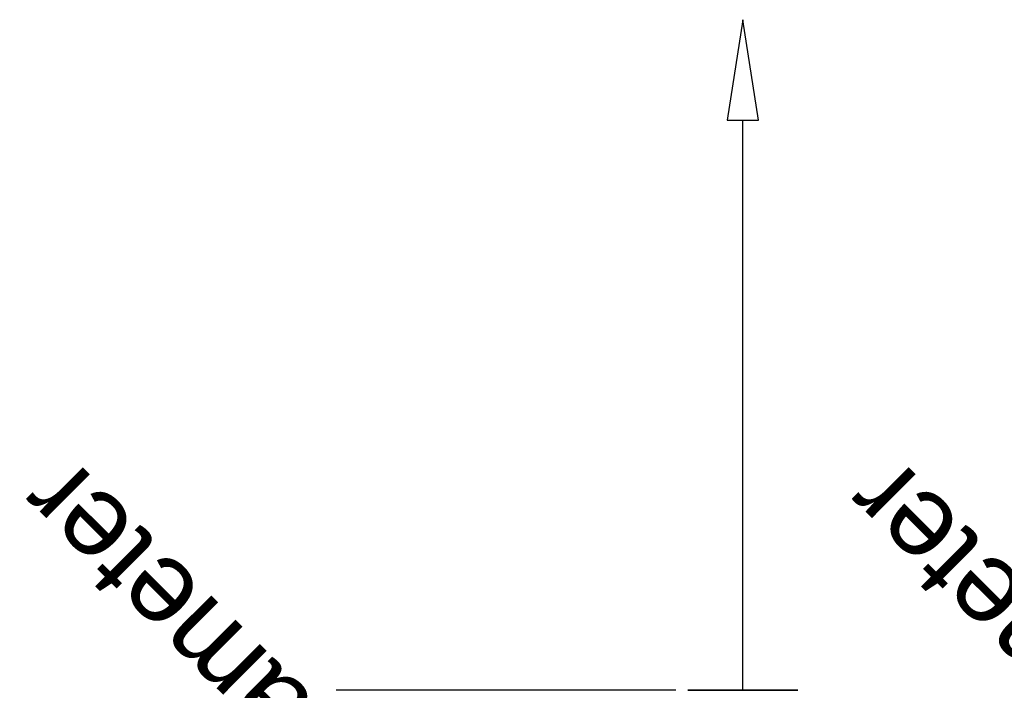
# Model space of a CAD drawing. Header units: millimetres. Extents: x -209 to 149, y -164 to 134.
# Tile 7 of 15: x -209 to -30, y 12 to 134. Entities that reach past the tile are written whole.
import ezdxf

# ---------------------------------------------------------------- set-up
doc = ezdxf.new("R2010")
doc.units = ezdxf.units.MM
doc.styles.add('Arial', font='arial.ttf', dxfattribs={"height": 14.6304})

msp = doc.modelspace()

# ---------------------------------------------------------------- linework, layer by layer
at = {"color": 5, "lineweight": 30}
msp.add_line((-77.36, 12, 74.27), (-77.36, 115.63, 74.27), dxfattribs=at)
at = {"color": 1, "lineweight": 30}
for p, q in [((-125.38, 12, 97.21), (-151.25, 12, 71.34)), ((-125.38, 12, 77.21), (-151.25, 12, 51.34)), ((-89.55, 12, 84.27), (-150.51, 12, 84.27)), ((-89.55, 12, 64.27), (-150.51, 12, 64.27)), ((-138.32, 12, 64.27), (-138.32, 12, 84.27))]:
    msp.add_line(p, q, dxfattribs=at)
at = {"color": 94, "lineweight": 30}
for p, q in [((-67.36, 12, 74.27), (-87.36, 12, 74.27)), ((-77.36, 12, 64.27), (-77.36, 12, 84.27))]:
    msp.add_line(p, q, dxfattribs=at)
at = {"color": 5, "lineweight": 30}
msp.add_polyline3d([(-77.36, 133.92, 74.27), (-80.19, 115.63, 77.1), (-74.53, 115.63, 71.44), (-77.36, 133.92, 74.27)], dxfattribs=at)
at = {"color": 94, "lineweight": 30, "extrusion": (0, 1, -1.88738e-15)}
msp.add_circle((77.36, 74.27, 12), 10, dxfattribs=at)

# ---------------------------------------------------------------- texts
at = {"color": 5, "lineweight": 30, "insert": (-30.81, 15.44, 108.02), "char_height": 14.63, "width": 99.2058, "attachment_point": 2, "rotation": 135, "line_spacing_factor": 0.941778, "style": 'Arial', "bg_fill": 3, "box_fill_scale": 1.25, "bg_fill_color": 256, "bg_fill_true_color": 13158600, "bg_fill_transparency": 0}
msp.add_mtext('Diameter', dxfattribs=at)

# ---------------------------------------------------------------- next in the draw order: texts
at = {"color": 5, "lineweight": 30, "insert": (-180.81, 15.44, 108.02), "char_height": 14.63, "width": 99.2058, "attachment_point": 2, "rotation": 135, "line_spacing_factor": 0.941778, "style": 'Arial', "bg_fill": 3, "box_fill_scale": 1.25, "bg_fill_color": 256, "bg_fill_true_color": 13158600, "bg_fill_transparency": 0}
msp.add_mtext('Diameter', dxfattribs=at)

doc.saveas('drawing.dxf')
